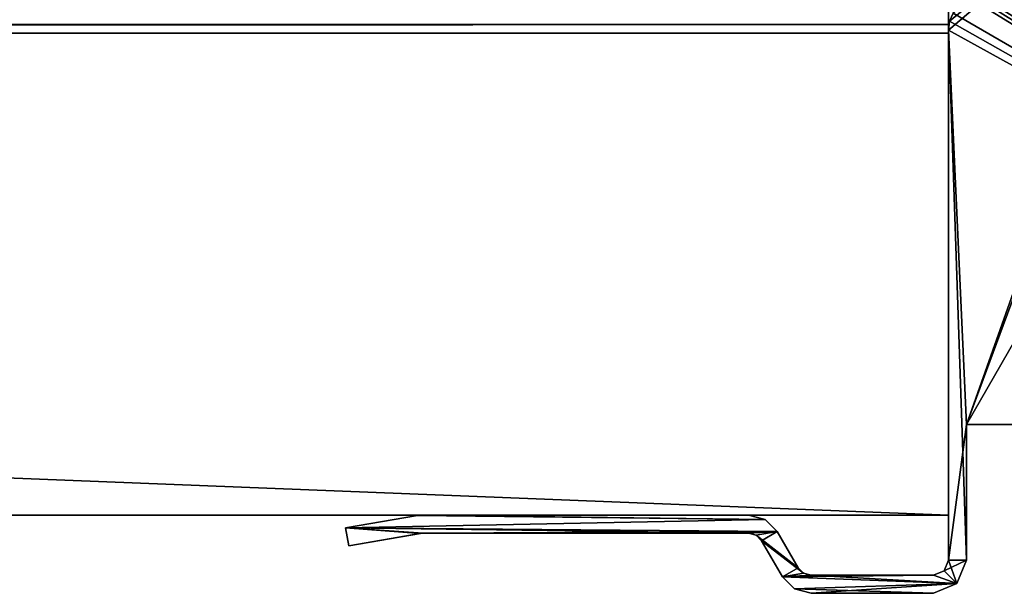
# Model space of a CAD drawing. Header units: millimetres. Extents: x -228 to 228, y -26 to 186.
# Tile 63 of 86: x 171 to 204, y -3 to 16. Entities that reach past the tile are written whole.
import ezdxf

# ---------------------------------------------------------------- set-up
doc = ezdxf.new("R2010")
doc.units = ezdxf.units.MM
doc.header["$LTSCALE"] = 52.148148
for name, color, linetype in [('12', 7, 'CONTINUOUS'), ('13', 7, 'CONTINUOUS'), ('15', 7, 'CONTINUOUS'), ('5', 7, 'CONTINUOUS'), ('7', 7, 'CONTINUOUS'), ('743', 7, 'CONTINUOUS'), ('744', 7, 'CONTINUOUS'), ('772', 7, 'CONTINUOUS'), ('784', 7, 'CONTINUOUS'), ('785', 7, 'CONTINUOUS'), ('786', 7, 'CONTINUOUS'), ('787', 7, 'CONTINUOUS'), ('788', 7, 'CONTINUOUS'), ('789', 7, 'CONTINUOUS'), ('790', 7, 'CONTINUOUS'), ('791', 7, 'CONTINUOUS'), ('792', 7, 'CONTINUOUS'), ('793', 7, 'CONTINUOUS'), ('794', 7, 'CONTINUOUS'), ('795', 7, 'CONTINUOUS'), ('796', 7, 'CONTINUOUS'), ('797', 7, 'CONTINUOUS'), ('798', 7, 'CONTINUOUS'), ('799', 7, 'CONTINUOUS'), ('800', 7, 'CONTINUOUS'), ('801', 7, 'CONTINUOUS'), ('802', 7, 'CONTINUOUS'), ('803', 7, 'CONTINUOUS'), ('9', 7, 'CONTINUOUS')]:
    doc.layers.add(name, color=color, linetype=linetype)

msp = doc.modelspace()

# ---------------------------------------------------------------- linework, layer by layer
at = {"layer": '12', "linetype": 'Continuous'}
for points in [[(202, 16.29, -430.711), (202, 16.991, -431.006), (-202, 16.29, -430.711), (202, 16.29, -430.711)], [(202, 16.991, -431.006), (-202, 16.991, -431.006), (-202, 16.29, -430.711), (202, 16.991, -431.006)], [(202, 16, -430.007), (202, 16.29, -430.711), (-202, 16, -430.007), (202, 16, -430.007)], [(-202, 16, -430.007), (202, 16.29, -430.711), (-202, 16.29, -430.711), (-202, 16, -430.007)]]:
    msp.add_3dface(points, dxfattribs=at)
at = {"layer": '13', "linetype": 'Continuous'}
for points in [[(-202, 16), (202, 16), (202, 16, -430.007), (-202, 16)], [(-202, 16), (202, 16, -430.007), (-202, 16, -430.007), (-202, 16)]]:
    msp.add_3dface(points, dxfattribs=at)
at = {"layer": '15', "linetype": 'Continuous'}
for points in [[(202, 0, -447), (-202, 0, -447), (202, 84, -447), (202, 0, -447)], [(202, 84, -447), (-202, 0, -447), (-202, 84, -447), (202, 84, -447)]]:
    msp.add_3dface(points, dxfattribs=at)
at = {"layer": '5', "linetype": 'Continuous'}
for points in [[(202, 16), (-202, 16), (202, 0), (202, 16)], [(202, 0), (-202, 16), (30, 0), (202, 0)]]:
    msp.add_3dface(points, dxfattribs=at)
at = {"layer": '7', "linetype": 'Continuous'}
for points in [[(202, 0), (30, 0, -2.8), (-202, 0, -447), (202, 0)], [(202, 0, -447), (202, 0), (-202, 0, -447), (202, 0, -447)], [(30, 0, -2.8), (202, 0), (30, 0), (30, 0, -2.8)]]:
    msp.add_3dface(points, dxfattribs=at)
at = {"layer": '743', "linetype": 'Continuous'}
for points in [[(225.7, 3), (202.6, 3), (205.232, 3, -18.051), (225.7, 3)], [(202.6, 3), (202.6, 3, -447), (204.5, 3, -19.818), (202.6, 3)], [(205.232, 3, -18.051), (202.6, 3), (204.5, 3, -19.818), (205.232, 3, -18.051)], [(202.6, 3, -447), (225.7, 3, -447), (210.796, 3, -443.422), (202.6, 3, -447)], [(204.5, 3, -19.818), (202.6, 3, -447), (204.5, 3, -339.821), (204.5, 3, -19.818)], [(204.5, 3, -339.821), (202.6, 3, -447), (204.5, 3, -348.818), (204.5, 3, -339.821)], [(204.5, 3, -352.326), (202.6, 3, -447), (206, 3, -352.326), (204.5, 3, -352.326)], [(202.6, 3, -447), (204.5, 3, -352.326), (204.5, 3, -348.818), (202.6, 3, -447)], [(206, 3, -352.326), (202.6, 3, -447), (209.047, 3, -443.422), (206, 3, -352.326)], [(209.047, 3, -443.422), (202.6, 3, -447), (210.796, 3, -443.422), (209.047, 3, -443.422)]]:
    msp.add_3dface(points, dxfattribs=at)
at = {"layer": '744', "linetype": 'Continuous'}
for points in [[(202.6, 3), (225.7, 3), (225.7, 43.2), (202.6, 3)], [(202.6, 3), (225.7, 43.2), (210, 23), (202.6, 3)], [(202.6, 3), (210, 23), (209.498, 22.5), (202.6, 3)], [(202, 16.096), (202.6, 3), (209.498, 22.5), (202, 16.096)], [(202.04, 16.39), (202, 16.096), (209.498, 22.5), (202.04, 16.39)], [(202.157, 16.662), (202.04, 16.39), (209.498, 22.5), (202.157, 16.662)], [(202, -1.5), (202.6, 3), (202, 16.096), (202, -1.5)], [(202.6, -1.5), (202.6, 3), (202, -1.5), (202.6, -1.5)], [(184.385, -0.02), (182.001, -0.429), (195.915, -0.15), (184.385, -0.02)], [(195.915, -0.15), (182.001, -0.429), (196.318, -0.552), (195.915, -0.15)], [(184.486, -0.007), (184.385, -0.02), (195.366, -0.003), (184.486, -0.007)], [(195.366, -0.003), (184.385, -0.02), (195.915, -0.15), (195.366, -0.003)], [(184.587, -0.003), (184.486, -0.007), (195.366, -0.003), (184.587, -0.003)], [(184.533, -0.606), (184.578, -0.602), (182.001, -0.429), (184.533, -0.606)], [(182.001, -0.429), (184.578, -0.602), (196.318, -0.552), (182.001, -0.429)], [(182.103, -1.023), (184.533, -0.606), (182.001, -0.429), (182.103, -1.023)], [(184.487, -0.614), (184.533, -0.606), (182.103, -1.023), (184.487, -0.614)], [(184.578, -0.602), (195.366, -0.602), (196.318, -0.552), (184.578, -0.602)], [(195.366, -0.602), (195.616, -0.669), (196.318, -0.552), (195.366, -0.602)], [(195.616, -0.669), (195.799, -0.852), (196.318, -0.552), (195.616, -0.669)], [(196.318, -0.552), (195.799, -0.852), (197.01, -1.75), (196.318, -0.552)], [(195.799, -0.852), (196.491, -2.05), (197.01, -1.75), (195.799, -0.852)], [(202.278, -2.278), (202.6, -1.5), (201.854, -1.854), (202.278, -2.278)], [(201.854, -1.854), (202.6, -1.5), (202, -1.5), (201.854, -1.854)], [(197.01, -1.75), (196.491, -2.05), (197.193, -1.933), (197.01, -1.75)], [(197.193, -1.933), (196.491, -2.05), (197.443, -2), (197.193, -1.933)], [(201.5, -2), (202.278, -2.278), (201.854, -1.854), (201.5, -2)], [(196.491, -2.05), (202.278, -2.278), (201.5, -2), (196.491, -2.05)], [(197.443, -2), (196.491, -2.05), (201.5, -2), (197.443, -2)], [(196.893, -2.452), (202.278, -2.278), (196.491, -2.05), (196.893, -2.452)], [(197.443, -2.6), (202.278, -2.278), (196.893, -2.452), (197.443, -2.6)], [(201.5, -2.6), (202.278, -2.278), (197.443, -2.6), (201.5, -2.6)]]:
    msp.add_3dface(points, dxfattribs=at)
at = {"layer": '772', "linetype": 'Continuous'}
for points in [[(225.7, 3, -447), (202.6, 17.538, -447), (204.75, 19.695, -447), (225.7, 3, -447)], [(202.582, 17.404, -447), (225.7, 3, -447), (202.528, 17.281, -447), (202.582, 17.404, -447)], [(202.6, 17.538, -447), (225.7, 3, -447), (202.582, 17.404, -447), (202.6, 17.538, -447)], [(202.528, 17.281, -447), (225.7, 3, -447), (202.157, 16.662, -447), (202.528, 17.281, -447)], [(202.157, 16.662, -447), (225.7, 3, -447), (202.04, 16.39, -447), (202.157, 16.662, -447)], [(202.04, 16.39, -447), (225.7, 3, -447), (202, 16.096, -447), (202.04, 16.39, -447)], [(225.7, 3, -447), (202.6, 3, -447), (202, 16.096, -447), (225.7, 3, -447)], [(202, 16.096, -447), (202.6, 3, -447), (202.6, -1.5, -447), (202, 16.096, -447)], [(202, -1.5, -447), (202, 16.096, -447), (202.6, -1.5, -447), (202, -1.5, -447)], [(184.385, -0.02, -447), (195.915, -0.15, -447), (182.001, -0.429, -447), (184.385, -0.02, -447)], [(195.915, -0.15, -447), (196.318, -0.552, -447), (182.001, -0.429, -447), (195.915, -0.15, -447)], [(184.486, -0.007, -447), (195.915, -0.15, -447), (184.385, -0.02, -447), (184.486, -0.007, -447)], [(184.587, -0.003, -447), (195.915, -0.15, -447), (184.486, -0.007, -447), (184.587, -0.003, -447)], [(195.366, -0.003, -447), (195.915, -0.15, -447), (184.587, -0.003, -447), (195.366, -0.003, -447)], [(182.001, -0.429, -447), (196.318, -0.552, -447), (195.366, -0.602, -447), (182.001, -0.429, -447)], [(182.103, -1.023, -447), (182.001, -0.429, -447), (184.487, -0.614, -447), (182.103, -1.023, -447)], [(184.487, -0.614, -447), (182.001, -0.429, -447), (184.533, -0.606, -447), (184.487, -0.614, -447)], [(184.533, -0.606, -447), (182.001, -0.429, -447), (184.578, -0.602, -447), (184.533, -0.606, -447)], [(184.578, -0.602, -447), (182.001, -0.429, -447), (195.366, -0.602, -447), (184.578, -0.602, -447)], [(195.366, -0.602, -447), (196.318, -0.552, -447), (195.616, -0.669, -447), (195.366, -0.602, -447)], [(196.318, -0.552, -447), (197.01, -1.75, -447), (195.616, -0.669, -447), (196.318, -0.552, -447)], [(195.616, -0.669, -447), (197.01, -1.75, -447), (195.799, -0.852, -447), (195.616, -0.669, -447)], [(197.01, -1.75, -447), (197.193, -1.933, -447), (195.799, -0.852, -447), (197.01, -1.75, -447)], [(195.799, -0.852, -447), (197.193, -1.933, -447), (196.491, -2.05, -447), (195.799, -0.852, -447)], [(201.854, -1.854, -447), (202, -1.5, -447), (202.278, -2.278, -447), (201.854, -1.854, -447)], [(202.278, -2.278, -447), (202, -1.5, -447), (202.6, -1.5, -447), (202.278, -2.278, -447)], [(197.193, -1.933, -447), (197.443, -2, -447), (196.491, -2.05, -447), (197.193, -1.933, -447)], [(201.5, -2, -447), (201.854, -1.854, -447), (202.278, -2.278, -447), (201.5, -2, -447)], [(196.491, -2.05, -447), (197.443, -2, -447), (202.278, -2.278, -447), (196.491, -2.05, -447)], [(196.893, -2.452, -447), (196.491, -2.05, -447), (202.278, -2.278, -447), (196.893, -2.452, -447)], [(201.5, -2.6, -447), (196.893, -2.452, -447), (202.278, -2.278, -447), (201.5, -2.6, -447)], [(197.443, -2, -447), (201.5, -2, -447), (202.278, -2.278, -447), (197.443, -2, -447)], [(197.443, -2.6, -447), (196.893, -2.452, -447), (201.5, -2.6, -447), (197.443, -2.6, -447)]]:
    msp.add_3dface(points, dxfattribs=at)
at = {"layer": '784', "linetype": 'Continuous'}
for points in [[(202.04, 16.39), (202.157, 16.662), (202.04, 16.39, -447), (202.04, 16.39)], [(202.157, 16.662), (202.157, 16.662, -447), (202.04, 16.39, -447), (202.157, 16.662)], [(202, 16.096), (202.04, 16.39), (202, 16.096, -447), (202, 16.096)], [(202.04, 16.39), (202.04, 16.39, -447), (202, 16.096, -447), (202.04, 16.39)]]:
    msp.add_3dface(points, dxfattribs=at)
at = {"layer": '785', "linetype": 'Continuous'}
for points in [[(202, -1.5), (202, 16.096), (202, 16.096, -447), (202, -1.5)], [(202, -1.5), (202, 16.096, -447), (202, -1.5, -447), (202, -1.5)]]:
    msp.add_3dface(points, dxfattribs=at)
at = {"layer": '786', "linetype": 'Continuous'}
for points in [[(201.854, -1.854), (202, -1.5), (201.854, -1.854, -447), (201.854, -1.854)], [(202, -1.5), (202, -1.5, -447), (201.854, -1.854, -447), (202, -1.5)], [(201.5, -2), (201.854, -1.854), (201.5, -2, -447), (201.5, -2)], [(201.854, -1.854), (201.854, -1.854, -447), (201.5, -2, -447), (201.854, -1.854)]]:
    msp.add_3dface(points, dxfattribs=at)
at = {"layer": '787', "linetype": 'Continuous'}
for points in [[(197.443, -2), (201.5, -2), (201.5, -2, -447), (197.443, -2)], [(197.443, -2), (201.5, -2, -447), (197.443, -2, -447), (197.443, -2)]]:
    msp.add_3dface(points, dxfattribs=at)
at = {"layer": '788', "linetype": 'Continuous'}
for points in [[(197.01, -1.75), (197.193, -1.933), (197.01, -1.75, -447), (197.01, -1.75)], [(197.193, -1.933), (197.193, -1.933, -447), (197.01, -1.75, -447), (197.193, -1.933)], [(197.193, -1.933), (197.443, -2), (197.193, -1.933, -447), (197.193, -1.933)], [(197.443, -2), (197.443, -2, -447), (197.193, -1.933, -447), (197.443, -2)]]:
    msp.add_3dface(points, dxfattribs=at)
at = {"layer": '789', "linetype": 'Continuous'}
for points in [[(196.318, -0.552), (197.01, -1.75), (197.01, -1.75, -447), (196.318, -0.552)], [(196.318, -0.552), (197.01, -1.75, -447), (196.318, -0.552, -447), (196.318, -0.552)]]:
    msp.add_3dface(points, dxfattribs=at)
at = {"layer": '790', "linetype": 'Continuous'}
for points in [[(195.366, -0.003), (195.915, -0.15), (195.366, -0.003, -447), (195.366, -0.003)], [(195.915, -0.15), (195.915, -0.15, -447), (195.366, -0.003, -447), (195.915, -0.15)], [(195.915, -0.15), (196.318, -0.552), (195.915, -0.15, -447), (195.915, -0.15)], [(196.318, -0.552), (196.318, -0.552, -447), (195.915, -0.15, -447), (196.318, -0.552)]]:
    msp.add_3dface(points, dxfattribs=at)
at = {"layer": '791', "linetype": 'Continuous'}
for points in [[(184.587, -0.003), (195.366, -0.003), (195.366, -0.003, -447), (184.587, -0.003)], [(184.587, -0.003), (195.366, -0.003, -447), (184.587, -0.003, -447), (184.587, -0.003)]]:
    msp.add_3dface(points, dxfattribs=at)
at = {"layer": '792', "linetype": 'Continuous'}
for points in [[(184.385, -0.02), (184.486, -0.007), (184.385, -0.02, -447), (184.385, -0.02)], [(184.486, -0.007), (184.486, -0.007, -447), (184.385, -0.02, -447), (184.486, -0.007)], [(184.486, -0.007), (184.587, -0.003), (184.486, -0.007, -447), (184.486, -0.007)], [(184.587, -0.003), (184.587, -0.003, -447), (184.486, -0.007, -447), (184.587, -0.003)]]:
    msp.add_3dface(points, dxfattribs=at)
at = {"layer": '793', "linetype": 'Continuous'}
for points in [[(182.001, -0.429), (184.385, -0.02), (184.385, -0.02, -447), (182.001, -0.429)], [(182.001, -0.429), (184.385, -0.02, -447), (182.001, -0.429, -447), (182.001, -0.429)]]:
    msp.add_3dface(points, dxfattribs=at)
at = {"layer": '794', "linetype": 'Continuous'}
for points in [[(182.103, -1.023), (182.001, -0.429), (182.001, -0.429, -447), (182.103, -1.023)], [(182.103, -1.023), (182.001, -0.429, -447), (182.103, -1.023, -447), (182.103, -1.023)]]:
    msp.add_3dface(points, dxfattribs=at)
at = {"layer": '795', "linetype": 'Continuous'}
for points in [[(184.487, -0.614), (182.103, -1.023), (182.103, -1.023, -447), (184.487, -0.614)], [(184.487, -0.614), (182.103, -1.023, -447), (184.487, -0.614, -447), (184.487, -0.614)]]:
    msp.add_3dface(points, dxfattribs=at)
at = {"layer": '796', "linetype": 'Continuous'}
for points in [[(184.533, -0.606), (184.487, -0.614), (184.533, -0.606, -447), (184.533, -0.606)], [(184.487, -0.614), (184.487, -0.614, -447), (184.533, -0.606, -447), (184.487, -0.614)], [(184.578, -0.602), (184.533, -0.606), (184.578, -0.602, -447), (184.578, -0.602)], [(184.533, -0.606), (184.533, -0.606, -447), (184.578, -0.602, -447), (184.533, -0.606)]]:
    msp.add_3dface(points, dxfattribs=at)
at = {"layer": '797', "linetype": 'Continuous'}
for points in [[(195.366, -0.602), (184.578, -0.602), (184.578, -0.602, -447), (195.366, -0.602)], [(195.366, -0.602), (184.578, -0.602, -447), (195.366, -0.602, -447), (195.366, -0.602)]]:
    msp.add_3dface(points, dxfattribs=at)
at = {"layer": '798', "linetype": 'Continuous'}
for points in [[(195.616, -0.669), (195.366, -0.602), (195.616, -0.669, -447), (195.616, -0.669)], [(195.366, -0.602), (195.366, -0.602, -447), (195.616, -0.669, -447), (195.366, -0.602)], [(195.799, -0.852), (195.616, -0.669), (195.799, -0.852, -447), (195.799, -0.852)], [(195.616, -0.669), (195.616, -0.669, -447), (195.799, -0.852, -447), (195.616, -0.669)]]:
    msp.add_3dface(points, dxfattribs=at)
at = {"layer": '799', "linetype": 'Continuous'}
for points in [[(196.491, -2.05), (195.799, -0.852), (195.799, -0.852, -447), (196.491, -2.05)], [(196.491, -2.05), (195.799, -0.852, -447), (196.491, -2.05, -447), (196.491, -2.05)]]:
    msp.add_3dface(points, dxfattribs=at)
at = {"layer": '800', "linetype": 'Continuous'}
for points in [[(196.893, -2.452), (196.491, -2.05), (196.893, -2.452, -447), (196.893, -2.452)], [(196.491, -2.05), (196.491, -2.05, -447), (196.893, -2.452, -447), (196.491, -2.05)], [(197.443, -2.6), (196.893, -2.452), (197.443, -2.6, -447), (197.443, -2.6)], [(196.893, -2.452), (196.893, -2.452, -447), (197.443, -2.6, -447), (196.893, -2.452)]]:
    msp.add_3dface(points, dxfattribs=at)
at = {"layer": '801', "linetype": 'Continuous'}
for points in [[(201.5, -2.6), (197.443, -2.6), (197.443, -2.6, -447), (201.5, -2.6)], [(201.5, -2.6), (197.443, -2.6, -447), (201.5, -2.6, -447), (201.5, -2.6)]]:
    msp.add_3dface(points, dxfattribs=at)
at = {"layer": '802', "linetype": 'Continuous'}
for points in [[(202.6, -1.5), (202.278, -2.278), (202.6, -1.5, -447), (202.6, -1.5)], [(202.278, -2.278), (202.278, -2.278, -447), (202.6, -1.5, -447), (202.278, -2.278)], [(202.278, -2.278), (201.5, -2.6), (202.278, -2.278, -447), (202.278, -2.278)], [(201.5, -2.6), (201.5, -2.6, -447), (202.278, -2.278, -447), (201.5, -2.6)]]:
    msp.add_3dface(points, dxfattribs=at)
at = {"layer": '803', "linetype": 'Continuous'}
for points in [[(202.6, 3, -447), (202.6, 3), (202.6, -1.5, -447), (202.6, 3, -447)], [(202.6, 3), (202.6, -1.5), (202.6, -1.5, -447), (202.6, 3)]]:
    msp.add_3dface(points, dxfattribs=at)
at = {"layer": '9', "linetype": 'Continuous'}
for points in [[(202, 84.71, -431.887), (202, 0, -447), (202, 85, -432.591), (202, 84.71, -431.887)], [(202, 85, -432.591), (202, 0, -447), (202, 85, -446), (202, 85, -432.591)], [(202, 85, -446), (202, 0, -447), (202, 84.707, -446.707), (202, 85, -446)], [(202, 84.009, -431.591), (202, 0, -447), (202, 84.71, -431.887), (202, 84.009, -431.591)], [(202, 84.707, -446.707), (202, 0, -447), (202, 84, -447), (202, 84.707, -446.707)], [(202, 0, -447), (202, 84.009, -431.591), (202, 16.991, -431.006), (202, 0, -447)], [(202, 16.29, -430.711), (202, 0, -447), (202, 16.991, -431.006), (202, 16.29, -430.711)], [(202, 16, -430.007), (202, 0, -447), (202, 16.29, -430.711), (202, 16, -430.007)], [(202, 16), (202, 0), (202, 0, -447), (202, 16)], [(202, 16), (202, 0, -447), (202, 16, -430.007), (202, 16)]]:
    msp.add_3dface(points, dxfattribs=at)

doc.saveas('drawing.dxf')
